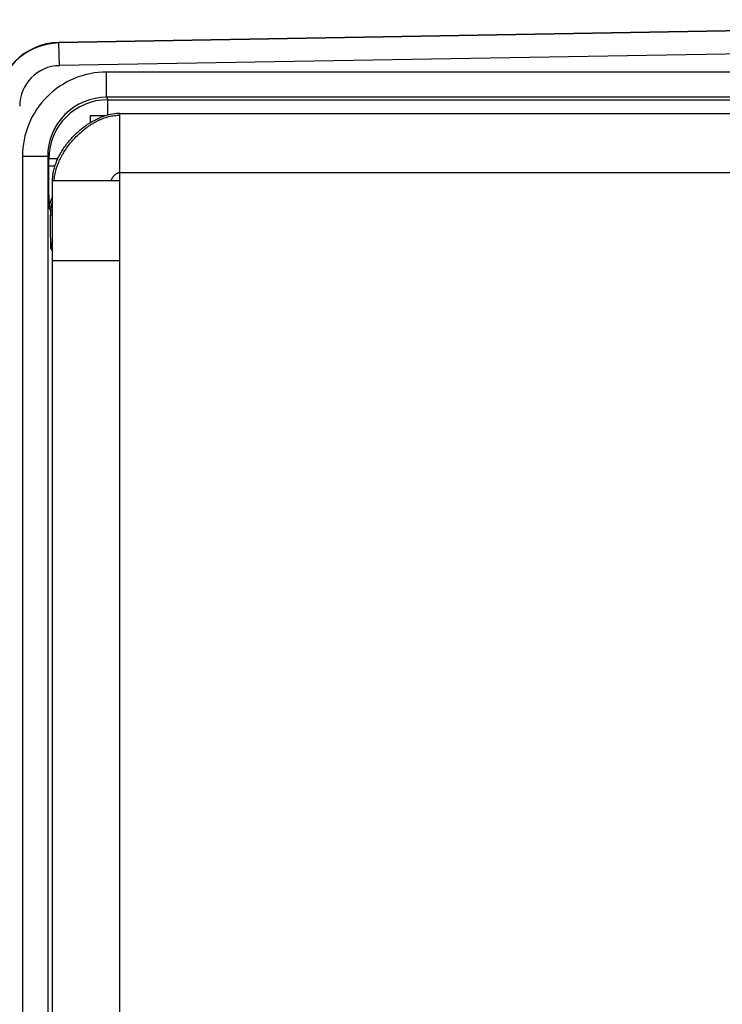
# Model space of a CAD drawing. Header units: inches. Extents: x 0.2 to 16.8, y 0.1 to 10.8.
# Tile 6 of 27: x 2.5 to 3.3, y 4.1 to 5.2. Entities that reach past the tile are written whole.
import ezdxf

# ---------------------------------------------------------------- set-up
doc = ezdxf.new("R2010")
doc.units = ezdxf.units.IN
doc.header["$LTSCALE"] = 0.935
doc.header["$MEASUREMENT"] = 0
doc.layers.get('0').update_dxf_attribs({"linetype": 'CONTINUOUS'})

msp = doc.modelspace()

# ---------------------------------------------------------------- linework, layer by layer
at = {"color": 7, "linetype": 'CONTINUOUS'}
for p, q in [((4.0578, 5.2199), (2.5082, 5.1928)), ((4.0577, 5.2193), (2.5082, 5.1923)), ((2.5082, 5.1923), (2.5082, 5.1928)), ((2.5087, 5.1653), (2.5082, 5.1923)), ((4.1084, 5.1932), (2.5087, 5.1653)), ((2.5648, 5.1277), (2.5648, 5.1576)), ((4.113, 5.1576), (2.5648, 5.1576)), ((2.5648, 5.1277), (2.5662, 5.1248)), ((4.113, 5.1277), (2.5648, 5.1277)), ((2.5662, 5.1066), (2.5662, 5.1248)), ((2.5662, 5.1248), (4.449, 5.1248)), ((2.5456, 5.0976), (2.5456, 5.1061)), ((2.5456, 5.1061), (2.5643, 5.1061)), ((2.5806, 2.2156), (2.5806, 5.1086)), ((2.5806, 5.1086), (4.4756, 5.1086)), ((2.5806, 5.1086), (2.5806, 5.1086)), ((2.4648, 5.0576), (2.4648, 2.2665)), ((2.4948, 5.0576), (2.4648, 5.0576)), ((2.4948, 5.0576), (2.4948, 2.2665)), ((2.4948, 5.0576), (2.4962, 5.0548)), ((2.4962, 5.0461), (2.4962, 5.0548)), ((2.5068, 5.0548), (2.4962, 5.0548)), ((2.5035, 5.0461), (2.4962, 5.0461)), ((2.5006, 2.2956), (2.5006, 5.0286)), ((2.5806, 5.0286), (2.5006, 5.0286)), ((2.5806, 5.0386), (4.5546, 5.0386)), ((2.4967, 4.9961), (2.4983, 4.993)), ((2.4983, 4.993), (2.4983, 4.9882)), ((2.4983, 4.993), (2.5006, 4.993)), ((2.4983, 4.9882), (2.5006, 4.9882)), ((2.4986, 4.9482), (2.5006, 4.9443)), ((2.5806, 4.9336), (2.5006, 4.9336))]:
    msp.add_line(p, q, dxfattribs=at)
msp.add_lwpolyline([(2.5806, 5.1086), (2.5765, 5.1084), (2.5718, 5.1078), (2.5669, 5.1068), (2.562, 5.1054), (2.5573, 5.1036)], dxfattribs=at)
for centre, radius, start, end in [((2.5096, 5.1179), 0.075, 91, 180), ((2.5096, 5.1173), 0.075, 91.0003, 179.5787), ((2.5096, 5.1173), 0.048, 91.0019, 180.0009), ((2.5648, 5.0577), 0.1, 90.0024, 180.0052), ((2.5648, 5.0577), 0.07, 90.0001, 180.014), ((2.5662, 5.0548), 0.07, 90.0037, 179.9985), ((2.5217, 4.9961), 0.025, 147.6102, 179.9902), ((2.5232, 4.993), 0.025, 155.2949, 179.9927), ((2.5186, 4.9482), 0.02, 154.5874, 179.9908)]:
    msp.add_arc(centre, radius, start, end, dxfattribs=at)
for points, knots in [([(2.5006, 5.0286), (2.5006, 5.0304), (2.5008, 5.0342), (2.5017, 5.0399), (2.5032, 5.0456), (2.5052, 5.0512), (2.5076, 5.0568), (2.5106, 5.0623), (2.5139, 5.0676), (2.5177, 5.0728), (2.5218, 5.0777), (2.5262, 5.0824), (2.5308, 5.0869), (2.5358, 5.091), (2.5409, 5.0948), (2.5462, 5.0982), (2.5517, 5.1011), (2.5554, 5.1029), (2.5573, 5.1036)], [0, 0, 0, 0, 0.057002, 0.115017, 0.174209, 0.234632, 0.296253, 0.358967, 0.422617, 0.487005, 0.551906, 0.617075, 0.682259, 0.747204, 0.811665, 0.875412, 0.938245, 1, 1, 1, 1]), ([(2.5026, 5.0286), (2.5027, 5.0308), (2.503, 5.0342), (2.5039, 5.0387), (2.5048, 5.0421), (2.5059, 5.0456), (2.5072, 5.049), (2.5086, 5.0524), (2.5103, 5.0558), (2.5121, 5.0591), (2.5147, 5.0636), (2.5184, 5.069), (2.5233, 5.0752), (2.5287, 5.0811), (2.5345, 5.0865), (2.5396, 5.0907), (2.5438, 5.0937), (2.547, 5.0958), (2.5503, 5.0978), (2.5536, 5.0996), (2.557, 5.1012), (2.5614, 5.103), (2.5659, 5.1045), (2.5705, 5.1056), (2.5739, 5.1061), (2.5772, 5.1064), (2.5795, 5.1064), (2.5806, 5.1064)], [0, 0, 0, 0, 0.056519, 0.085584, 0.115196, 0.145352, 0.176035, 0.207221, 0.238874, 0.270952, 0.303408, 0.369225, 0.435876, 0.502866, 0.569688, 0.63585, 0.668545, 0.700908, 0.732891, 0.764454, 0.795563, 0.826192, 0.88594, 0.915091, 0.943784, 0.972065, 1, 1, 1, 1]), ([(2.4967, 4.9961), (2.4967, 4.9961), (2.4967, 4.9961), (2.4967, 4.9962), (2.4966, 4.9962), (2.4966, 4.9962), (2.4966, 4.9963), (2.4966, 4.9963), (2.4966, 4.9965), (2.4966, 4.9966), (2.4966, 4.9968), (2.4966, 4.997), (2.4966, 4.9972), (2.4966, 4.9975), (2.4966, 4.9979), (2.4965, 4.9985), (2.4965, 4.9993), (2.4965, 5.0002), (2.4965, 5.0012), (2.4965, 5.0023), (2.4964, 5.0036), (2.4964, 5.0049), (2.4964, 5.0063), (2.4964, 5.0084), (2.4964, 5.0112), (2.4963, 5.0148), (2.4963, 5.0187), (2.4963, 5.0229), (2.4963, 5.0272), (2.4963, 5.0318), (2.4962, 5.0381), (2.4962, 5.0429), (2.4962, 5.0461)], [0, 0, 0, 0, 0.000304, 0.00075, 0.00134, 0.002075, 0.002955, 0.003982, 0.006472, 0.009546, 0.013201, 0.017436, 0.022249, 0.027639, 0.033601, 0.047228, 0.063098, 0.081173, 0.101411, 0.123768, 0.148191, 0.174616, 0.202983, 0.233232, 0.299074, 0.37151, 0.449871, 0.533408, 0.621342, 0.712841, 0.807045, 1, 1, 1, 1]), ([(2.5701, 5.0286), (2.5702, 5.0288), (2.5704, 5.0294), (2.5707, 5.0302), (2.5712, 5.0311), (2.5716, 5.0319), (2.5722, 5.0328), (2.5728, 5.0336), (2.5734, 5.0344), (2.5741, 5.0351), (2.5748, 5.0359), (2.5756, 5.0365), (2.5764, 5.0371), (2.5772, 5.0376), (2.578, 5.038), (2.5788, 5.0383), (2.5797, 5.0385), (2.5803, 5.0386), (2.5806, 5.0386)], [0, 0, 0, 0, 0.056244, 0.115733, 0.177939, 0.242299, 0.308236, 0.375172, 0.442539, 0.509789, 0.576413, 0.64195, 0.706015, 0.76832, 0.828714, 0.88723, 0.944138, 1, 1, 1, 1]), ([(2.4986, 4.9482), (2.4986, 4.9482), (2.4986, 4.9482), (2.4986, 4.9482), (2.4986, 4.9483), (2.4986, 4.9483), (2.4986, 4.9484), (2.4986, 4.9485), (2.4986, 4.9486), (2.4985, 4.9487), (2.4985, 4.9489), (2.4985, 4.9491), (2.4985, 4.9493), (2.4985, 4.9497), (2.4985, 4.9501), (2.4985, 4.9508), (2.4985, 4.9515), (2.4984, 4.9523), (2.4984, 4.9532), (2.4984, 4.9542), (2.4984, 4.9552), (2.4984, 4.9564), (2.4984, 4.958), (2.4984, 4.9603), (2.4983, 4.9631), (2.4983, 4.9663), (2.4983, 4.9696), (2.4983, 4.9731), (2.4983, 4.9768), (2.4983, 4.9818), (2.4983, 4.9856), (2.4983, 4.9882)], [0, 0, 0, 0, 0.000304, 0.00075, 0.001339, 0.002074, 0.00398, 0.00647, 0.009544, 0.013199, 0.017435, 0.022249, 0.027638, 0.033601, 0.047227, 0.063096, 0.08117, 0.101412, 0.123769, 0.148187, 0.174612, 0.202984, 0.233233, 0.29907, 0.371511, 0.449868, 0.533408, 0.62134, 0.712841, 0.807045, 1, 1, 1, 1])]:
    msp.add_open_spline(points, degree=3, knots=knots, dxfattribs=at)
msp.add_open_spline([(2.5026, 5.0286), (2.5026, 5.0286), (2.5026, 5.0286), (2.5026, 5.0286)], degree=3, dxfattribs=at)

doc.saveas('drawing.dxf')
